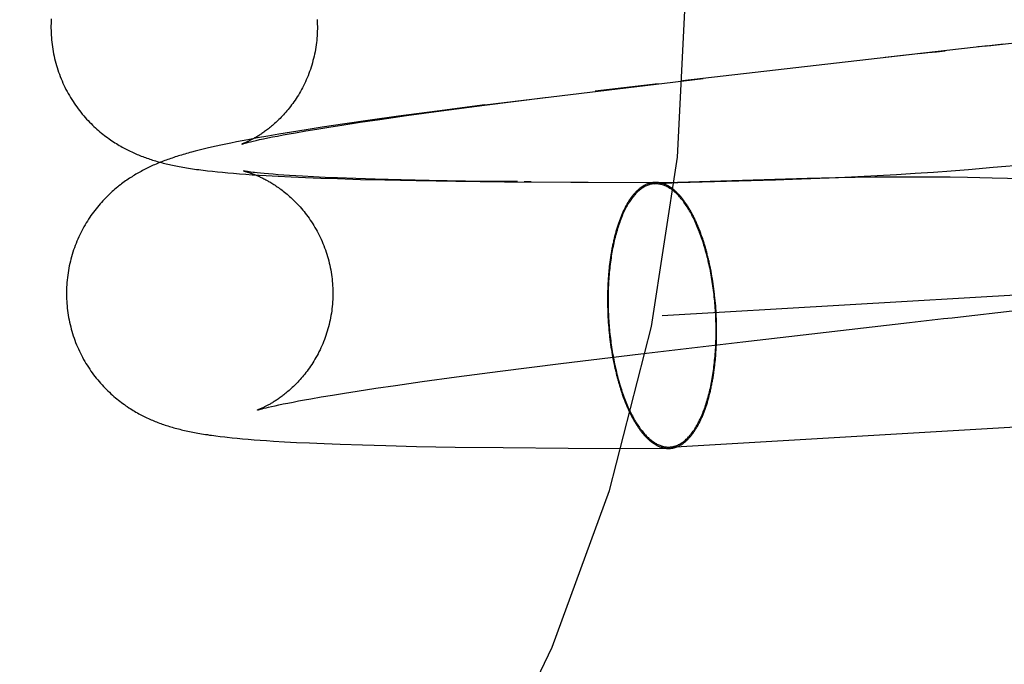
# Model space of a CAD drawing. Header units: inches. Extents: x 0 to 243, y 0 to 157.
# Tile 79 of 115: x 141.6139 to 141.758, y 58.685 to 58.7794. Entities that reach past the tile are written whole.
import ezdxf

# ---------------------------------------------------------------- set-up
doc = ezdxf.new("R2010")
doc.units = ezdxf.units.IN
doc.header["$LTSCALE"] = 13.357143
doc.header["$MEASUREMENT"] = 0
doc.linetypes.add('HIDDEN', pattern=[0.2, 0.1, -0.1])
doc.layers.add('DEFAULT_2', color=8, linetype='HIDDEN')

msp = doc.modelspace()

# ---------------------------------------------------------------- linework, layer by layer
at = {"layer": 'DEFAULT_2', "color": 8, "linetype": 'HIDDEN'}
for p, q in [((141.73999, 60.52301), (141.73999, 57.05385)), ((141.68199, 58.76693), (141.71395, 58.77079)), ((141.70737, 58.77003), (141.69817, 58.76893)), ((141.68196, 58.76689), (141.69083, 58.76801)), ((141.70794, 58.73611), (142.24582, 58.7675)), ((141.67502, 58.76602), (141.66936, 58.76526)), ((141.67055, 58.76536), (141.67559, 58.76605)), ((141.68199, 58.76693), (141.67502, 58.76602)), ((141.67559, 58.76605), (141.68196, 58.76689)), ((141.66148, 58.76414), (141.6582, 58.76365)), ((141.66105, 58.76397), (141.66375, 58.76438)), ((141.66489, 58.76464), (141.66148, 58.76414)), ((141.66375, 58.76438), (141.66665, 58.76481)), ((141.66936, 58.76526), (141.66489, 58.76464)), ((141.66665, 58.76481), (141.67055, 58.76536)), ((141.65186, 58.76263), (141.65021, 58.76235)), ((141.65372, 58.76294), (141.65186, 58.76263)), ((141.65246, 58.76253), (141.65333, 58.76269)), ((141.65333, 58.76269), (141.65426, 58.76285)), ((141.65586, 58.76329), (141.65372, 58.76294)), ((141.65426, 58.76285), (141.65577, 58.76312)), ((141.65577, 58.76312), (141.65741, 58.76339)), ((141.6582, 58.76365), (141.65586, 58.76329)), ((141.65741, 58.76339), (141.65917, 58.76368)), ((141.65917, 58.76368), (141.66105, 58.76397)), ((141.64483, 58.76134), (141.64407, 58.76118)), ((141.64562, 58.7615), (141.64483, 58.76134)), ((141.64645, 58.76166), (141.64562, 58.7615)), ((141.64732, 58.76182), (141.64645, 58.76166)), ((141.64871, 58.76208), (141.64732, 58.76182)), ((141.64738, 58.76146), (141.6477, 58.76153)), ((141.6477, 58.76153), (141.64808, 58.76162)), ((141.64808, 58.76162), (141.64852, 58.76173)), ((141.64852, 58.76173), (141.64902, 58.76184)), ((141.65021, 58.76235), (141.64871, 58.76208)), ((141.64902, 58.76184), (141.64958, 58.76196)), ((141.64958, 58.76196), (141.65021, 58.76209)), ((141.65021, 58.76209), (141.6509, 58.76223)), ((141.6509, 58.76223), (141.65165, 58.76237)), ((141.65165, 58.76237), (141.65246, 58.76253)), ((141.63961, 58.76015), (141.63907, 58.76001)), ((141.64016, 58.76029), (141.63961, 58.76015)), ((141.64075, 58.76044), (141.64016, 58.76029)), ((141.64135, 58.76058), (141.64075, 58.76044)), ((141.64199, 58.76073), (141.64135, 58.76058)), ((141.64265, 58.76088), (141.64199, 58.76073)), ((141.64334, 58.76103), (141.64265, 58.76088)), ((141.64407, 58.76118), (141.64334, 58.76103)), ((141.75643, 58.75779), (141.76797, 58.75881)), ((141.64212, 58.75721), (141.64284, 58.75714)), ((141.64284, 58.75714), (141.6436, 58.75706)), ((141.6436, 58.75706), (141.64439, 58.75699)), ((141.64439, 58.75699), (141.64521, 58.75692)), ((141.64521, 58.75692), (141.64608, 58.75685)), ((141.64776, 58.75709), (141.64748, 58.75713)), ((141.64808, 58.75705), (141.64776, 58.75709)), ((141.64916, 58.75693), (141.64868, 58.75698)), ((141.64971, 58.75688), (141.64916, 58.75693)), ((141.65032, 58.75683), (141.64971, 58.75688)), ((141.74224, 58.75674), (141.74499, 58.75692)), ((141.74499, 58.75692), (141.74767, 58.7571)), ((141.74767, 58.7571), (141.75028, 58.75729)), ((141.75028, 58.75729), (141.7528, 58.75749)), ((141.7528, 58.75749), (141.75643, 58.75779)), ((141.64608, 58.75685), (141.64699, 58.75678)), ((141.64699, 58.75678), (141.64794, 58.75671)), ((141.64794, 58.75671), (141.64895, 58.75665)), ((141.64895, 58.75665), (141.65001, 58.75658)), ((141.65001, 58.75658), (141.65173, 58.75649)), ((141.651, 58.75677), (141.65032, 58.75683)), ((141.65175, 58.75671), (141.651, 58.75677)), ((141.65173, 58.75649), (141.65363, 58.75639)), ((141.65255, 58.75665), (141.65175, 58.75671)), ((141.65341, 58.7566), (141.65255, 58.75665)), ((141.65433, 58.75654), (141.65341, 58.7566)), ((141.65363, 58.75639), (141.65573, 58.7563)), ((141.65532, 58.75648), (141.65433, 58.75654)), ((141.6569, 58.7564), (141.65532, 58.75648)), ((141.65573, 58.7563), (141.65801, 58.75621)), ((141.65862, 58.75632), (141.6569, 58.7564)), ((141.65801, 58.75621), (141.66044, 58.75613)), ((141.66045, 58.75624), (141.65862, 58.75632)), ((141.66044, 58.75613), (141.66382, 58.75603)), ((141.66309, 58.75614), (141.66045, 58.75624)), ((141.66593, 58.75605), (141.66309, 58.75614)), ((141.66382, 58.75603), (141.66734, 58.75594)), ((141.66975, 58.75595), (141.66593, 58.75605)), ((141.66734, 58.75594), (141.67194, 58.75585)), ((141.67387, 58.75587), (141.66975, 58.75595)), ((141.67194, 58.75585), (141.67774, 58.75575)), ((141.67916, 58.75578), (141.67387, 58.75587)), ((141.67774, 58.75575), (141.68488, 58.75567)), ((141.68678, 58.75569), (141.67916, 58.75578)), ((141.68488, 58.75567), (141.6971, 58.75561)), ((141.68877, 58.75567), (141.68777, 58.75568)), ((141.6946, 58.75561), (141.71026, 58.75557)), ((141.70682, 58.75537), (141.71026, 58.75557)), ((141.71026, 58.75557), (141.71022, 58.75557)), ((141.72918, 58.75616), (141.71026, 58.75557)), ((141.71026, 58.75557), (141.72453, 58.75596)), ((141.72453, 58.75596), (141.72706, 58.75604)), ((141.72706, 58.75604), (141.73104, 58.75619)), ((141.73335, 58.75625), (141.72918, 58.75616)), ((141.73104, 58.75619), (141.73379, 58.7563)), ((141.7362, 58.75631), (141.73335, 58.75625)), ((141.73379, 58.7563), (141.7366, 58.75643)), ((141.73909, 58.75634), (141.7362, 58.75631)), ((141.7366, 58.75643), (141.73943, 58.75658)), ((141.74197, 58.75637), (141.73909, 58.75634)), ((141.73943, 58.75658), (141.74224, 58.75674)), ((141.74478, 58.75637), (141.74197, 58.75637)), ((141.74751, 58.75636), (141.74478, 58.75637)), ((141.75014, 58.75633), (141.74751, 58.75636)), ((141.75267, 58.75629), (141.75014, 58.75633)), ((141.75628, 58.75622), (141.75267, 58.75629)), ((141.76075, 58.75609), (141.75628, 58.75622)), ((141.70907, 58.71685), (142.24694, 58.74824)), ((141.71511, 58.74257), (141.71504, 58.74292)), ((141.71518, 58.7422), (141.71511, 58.74257)), ((141.70003, 58.74114), (141.70001, 58.74077)), ((141.70006, 58.7415), (141.70003, 58.74114)), ((141.71525, 58.74184), (141.71518, 58.7422)), ((141.71531, 58.74147), (141.71525, 58.74184)), ((141.71537, 58.7411), (141.71531, 58.74147)), ((141.71543, 58.74073), (141.71537, 58.7411)), ((141.69997, 58.73964), (141.69996, 58.73927)), ((141.69998, 58.74002), (141.69997, 58.73964)), ((141.7, 58.74039), (141.69998, 58.74002)), ((141.70001, 58.74077), (141.7, 58.74039)), ((141.71548, 58.74036), (141.71543, 58.74073)), ((141.71553, 58.73999), (141.71548, 58.74036)), ((141.71558, 58.73961), (141.71553, 58.73999)), ((141.69996, 58.73889), (141.69995, 58.73851)), ((141.69995, 58.73851), (141.69996, 58.73813)), ((141.69996, 58.73927), (141.69996, 58.73889)), ((141.69996, 58.73813), (141.69996, 58.73775)), ((141.71568, 58.73867), (141.71564, 58.73905)), ((141.71572, 58.73829), (141.71568, 58.73867)), ((141.71576, 58.73791), (141.71572, 58.73829)), ((141.69996, 58.73775), (141.69997, 58.73737)), ((141.69997, 58.73737), (141.69998, 58.73699)), ((141.69998, 58.73699), (141.69999, 58.7366)), ((141.71579, 58.73753), (141.71576, 58.73791)), ((141.71582, 58.73715), (141.71579, 58.73753)), ((141.71584, 58.73676), (141.71582, 58.73715)), ((141.71586, 58.73638), (141.71584, 58.73676)), ((141.69999, 58.7366), (141.70001, 58.73622)), ((141.70001, 58.73622), (141.70002, 58.73584)), ((141.70002, 58.73584), (141.70005, 58.73546)), ((141.70005, 58.73546), (141.70007, 58.73508)), ((141.71588, 58.736), (141.71586, 58.73638)), ((141.7159, 58.73562), (141.71588, 58.736)), ((141.71591, 58.73523), (141.7159, 58.73562)), ((141.70007, 58.73508), (141.7001, 58.73469)), ((141.7001, 58.73469), (141.70013, 58.73431)), ((141.70013, 58.73431), (141.70017, 58.73393)), ((141.70017, 58.73393), (141.7002, 58.73355)), ((141.71592, 58.73485), (141.71591, 58.73523)), ((141.71593, 58.73447), (141.71592, 58.73485)), ((141.71593, 58.73409), (141.71593, 58.73447)), ((141.71593, 58.73371), (141.71593, 58.73409)), ((141.71975, 58.73227), (141.74414, 58.73507)), ((141.7002, 58.73355), (141.70024, 58.73318)), ((141.70031, 58.73261), (141.70036, 58.73223)), ((141.71591, 58.7322), (141.71592, 58.73258)), ((141.71592, 58.73258), (141.71593, 58.73295)), ((141.71593, 58.73333), (141.71593, 58.73371)), ((141.71593, 58.73295), (141.71593, 58.73333)), ((141.70036, 58.73223), (141.70041, 58.73186)), ((141.70041, 58.73186), (141.70046, 58.73149)), ((141.70046, 58.73149), (141.70052, 58.73112)), ((141.70052, 58.73112), (141.70058, 58.73075)), ((141.70485, 58.73051), (141.71975, 58.73227)), ((141.71583, 58.73072), (141.71585, 58.73109)), ((141.71585, 58.73109), (141.71587, 58.73146)), ((141.71587, 58.73146), (141.71589, 58.73183)), ((141.71589, 58.73183), (141.71591, 58.7322)), ((141.6931, 58.72908), (141.70485, 58.73051)), ((141.70058, 58.73075), (141.70064, 58.73038)), ((141.70064, 58.73038), (141.70071, 58.73002)), ((141.70071, 58.73002), (141.70077, 58.72966)), ((141.70077, 58.72966), (141.70084, 58.7293)), ((141.68424, 58.72796), (141.6931, 58.72908)), ((141.67282, 58.72643), (141.67787, 58.72712)), ((141.67787, 58.72712), (141.68424, 58.72796)), ((141.66333, 58.72504), (141.66603, 58.72545)), ((141.66603, 58.72545), (141.66893, 58.72587)), ((141.66893, 58.72587), (141.67282, 58.72643)), ((141.65473, 58.72359), (141.6556, 58.72375)), ((141.6556, 58.72375), (141.65653, 58.72392)), ((141.65653, 58.72392), (141.65804, 58.72418)), ((141.65804, 58.72418), (141.65968, 58.72446)), ((141.65968, 58.72446), (141.66144, 58.72474)), ((141.66144, 58.72474), (141.66333, 58.72504)), ((141.64965, 58.72252), (141.64997, 58.7226)), ((141.64997, 58.7226), (141.65035, 58.72269)), ((141.65035, 58.72269), (141.65079, 58.72279)), ((141.65079, 58.72279), (141.65129, 58.7229)), ((141.65129, 58.7229), (141.65186, 58.72302)), ((141.65186, 58.72302), (141.65248, 58.72315)), ((141.65248, 58.72315), (141.65317, 58.72329)), ((141.65317, 58.72329), (141.65392, 58.72344)), ((141.65392, 58.72344), (141.65473, 58.72359)), ((141.64327, 58.71841), (141.64395, 58.71833)), ((141.64501, 58.71821), (141.64576, 58.71814)), ((141.64576, 58.71814), (141.64654, 58.71807)), ((141.64654, 58.71807), (141.64736, 58.71799)), ((141.64736, 58.71799), (141.64822, 58.71792)), ((141.64822, 58.71792), (141.64912, 58.71786)), ((141.64912, 58.71786), (141.65006, 58.71779)), ((141.65006, 58.71779), (141.65106, 58.71772)), ((141.65106, 58.71772), (141.65266, 58.71763)), ((141.65266, 58.71763), (141.65441, 58.71753)), ((141.65441, 58.71753), (141.65635, 58.71744)), ((141.65635, 58.71744), (141.65849, 58.71735)), ((141.65849, 58.71735), (141.6608, 58.71726)), ((141.6608, 58.71726), (141.66408, 58.71715)), ((141.66408, 58.71715), (141.66751, 58.71706)), ((141.66751, 58.71706), (141.672, 58.71695)), ((141.672, 58.71695), (141.67767, 58.71685)), ((141.67767, 58.71685), (141.68466, 58.71677)), ((141.68466, 58.71677), (141.6942, 58.71669)), ((141.6942, 58.71669), (141.70889, 58.71664))]:
    msp.add_line(p, q, dxfattribs=at)
for points in [[(141.61852, 58.77953), (141.6185, 58.77919), (141.61849, 58.77884), (141.61848, 58.77849), (141.61848, 58.77814), (141.61849, 58.77779), (141.6185, 58.77744), (141.61851, 58.77712)], [(141.65745, 58.7794), (141.65746, 58.77908), (141.65747, 58.77874), (141.65748, 58.7784), (141.65748, 58.77806), (141.65747, 58.77773), (141.65746, 58.77739), (141.65744, 58.77705), (141.65742, 58.77671), (141.65738, 58.77637), (141.65735, 58.77604), (141.6573, 58.7757), (141.65726, 58.77537), (141.6572, 58.77503), (141.65714, 58.7747), (141.65708, 58.77437), (141.657, 58.77405), (141.65693, 58.77372), (141.65684, 58.7734), (141.65676, 58.77307), (141.65666, 58.77275), (141.65656, 58.77244), (141.65646, 58.77212), (141.65635, 58.77181), (141.65623, 58.7715), (141.65612, 58.7712), (141.65599, 58.7709), (141.65586, 58.7706), (141.65573, 58.7703), (141.65559, 58.77001), (141.65545, 58.76973), (141.65531, 58.76944), (141.65516, 58.76917), (141.65501, 58.76889), (141.65485, 58.76863), (141.6547, 58.76836), (141.65454, 58.76811), (141.65437, 58.76786), (141.65421, 58.76761), (141.65404, 58.76737), (141.65388, 58.76714), (141.65371, 58.76691), (141.65354, 58.76668), (141.65337, 58.76647), (141.6532, 58.76626), (141.65303, 58.76605), (141.65286, 58.76585), (141.65269, 58.76566), (141.65252, 58.76548), (141.65235, 58.76529), (141.65219, 58.76512), (141.65202, 58.76495), (141.65186, 58.76479), (141.6517, 58.76463), (141.65154, 58.76448), (141.65138, 58.76433), (141.65122, 58.76419), (141.65107, 58.76405), (141.65091, 58.76392), (141.65076, 58.76379), (141.65061, 58.76367), (141.65047, 58.76355), (141.65032, 58.76344), (141.65018, 58.76333), (141.65004, 58.76322), (141.6499, 58.76312), (141.64976, 58.76302), (141.64963, 58.76292), (141.6495, 58.76283), (141.64937, 58.76274), (141.64924, 58.76266), (141.64911, 58.76258), (141.64899, 58.7625), (141.64887, 58.76242), (141.64875, 58.76235), (141.64863, 58.76227), (141.64852, 58.76221), (141.64841, 58.76214), (141.6483, 58.76208), (141.64819, 58.76202), (141.64808, 58.76196), (141.64798, 58.7619), (141.64788, 58.76185), (141.64778, 58.76179), (141.64768, 58.76174), (141.64758, 58.7617), (141.64749, 58.76165), (141.6474, 58.76161), (141.64732, 58.76156), (141.64723, 58.76153), (141.64715, 58.76149), (141.64707, 58.76145), (141.647, 58.76142), (141.64693, 58.76139), (141.64686, 58.76136), (141.6468, 58.76134), (141.64674, 58.76131), (141.64669, 58.76129), (141.64664, 58.76127), (141.64659, 58.76125), (141.64655, 58.76124), (141.64652, 58.76122), (141.64649, 58.76121), (141.64646, 58.7612), (141.64644, 58.7612), (141.64643, 58.76119), (141.64643, 58.76119)], [(141.61851, 58.77712), (141.61854, 58.7768), (141.61856, 58.77646), (141.6186, 58.77611), (141.61864, 58.77577), (141.61869, 58.77542), (141.61874, 58.77508), (141.6188, 58.77474), (141.61886, 58.77439), (141.61894, 58.77405), (141.61901, 58.77372), (141.6191, 58.77338), (141.61918, 58.77304), (141.61928, 58.77271), (141.61938, 58.77238), (141.61949, 58.77205), (141.6196, 58.77172), (141.61971, 58.7714), (141.61984, 58.77107), (141.61997, 58.77075), (141.6201, 58.77044), (141.62024, 58.77012), (141.62038, 58.76981), (141.62053, 58.7695), (141.62068, 58.7692), (141.62084, 58.76889), (141.62101, 58.7686), (141.62118, 58.7683), (141.62135, 58.76801), (141.62152, 58.76772), (141.62171, 58.76744), (141.62189, 58.76716), (141.62208, 58.76689), (141.62227, 58.76662), (141.62247, 58.76635), (141.62267, 58.76609), (141.62287, 58.76584), (141.62307, 58.76559), (141.62328, 58.76534), (141.62349, 58.7651), (141.6237, 58.76486), (141.62391, 58.76463), (141.62413, 58.76441), (141.62435, 58.76419), (141.62456, 58.76398), (141.62478, 58.76377), (141.625, 58.76357), (141.62522, 58.76337), (141.62544, 58.76318), (141.62566, 58.76299), (141.62588, 58.76281), (141.6261, 58.76263), (141.62632, 58.76246), (141.62654, 58.76229), (141.62676, 58.76213), (141.62698, 58.76197), (141.6272, 58.76182), (141.62741, 58.76167), (141.62763, 58.76153), (141.62785, 58.76139), (141.62806, 58.76126), (141.62827, 58.76113), (141.62848, 58.761), (141.62869, 58.76088), (141.62889, 58.76076), (141.6291, 58.76065), (141.6293, 58.76054), (141.6295, 58.76044), (141.6297, 58.76033), (141.6299, 58.76023), (141.6301, 58.76014), (141.6303, 58.76004), (141.6305, 58.75995), (141.6307, 58.75986), (141.6309, 58.75977), (141.6311, 58.75968), (141.63131, 58.7596), (141.63151, 58.75952), (141.63171, 58.75944), (141.63191, 58.75936), (141.63212, 58.75928), (141.63233, 58.75921), (141.63253, 58.75913), (141.63274, 58.75906), (141.63295, 58.75899), (141.63316, 58.75892), (141.63337, 58.75885), (141.63359, 58.75879), (141.6338, 58.75872), (141.63402, 58.75866), (141.63424, 58.7586), (141.63446, 58.75854), (141.63468, 58.75848), (141.6349, 58.75842), (141.63513, 58.75836), (141.63536, 58.75831), (141.63559, 58.75825), (141.63582, 58.7582), (141.63605, 58.75815), (141.63629, 58.7581), (141.63653, 58.75805), (141.63677, 58.758), (141.63702, 58.75795), (141.63727, 58.7579), (141.63753, 58.75786), (141.63779, 58.75781), (141.63806, 58.75776), (141.63834, 58.75772), (141.63862, 58.75767), (141.63891, 58.75763), (141.6392, 58.75758), (141.6395, 58.75754), (141.63981, 58.75749), (141.64012, 58.75745), (141.64044, 58.75741), (141.64109, 58.75733)], [(141.75794, 58.77583), (141.75669, 58.77569), (141.75543, 58.77554), (141.75418, 58.7754)], [(141.75564, 58.77557), (141.75689, 58.77571), (141.76294, 58.7764)], [(141.74538, 58.7744), (141.74413, 58.77426), (141.71091, 58.77045)], [(141.75564, 58.77557), (141.7479, 58.77469), (141.74664, 58.77455), (141.74061, 58.77386)], [(141.74561, 58.77443), (141.74686, 58.77457), (141.74811, 58.77471), (141.74936, 58.77486)], [(141.64643, 58.76119), (141.64644, 58.7612), (141.64646, 58.7612), (141.64648, 58.76121), (141.64651, 58.76122), (141.64656, 58.76123), (141.64661, 58.76125), (141.64667, 58.76126), (141.64674, 58.76128), (141.64682, 58.76131), (141.64691, 58.76133), (141.64701, 58.76136), (141.64712, 58.76139), (141.64725, 58.76142), (141.64738, 58.76146)], [(141.63907, 58.76001), (141.63881, 58.75994), (141.63856, 58.75987), (141.63831, 58.7598), (141.63807, 58.75973), (141.63783, 58.75966), (141.63759, 58.75959), (141.63736, 58.75952), (141.63713, 58.75945), (141.6369, 58.75937), (141.63667, 58.7593), (141.63645, 58.75923), (141.63623, 58.75915)], [(141.63623, 58.75915), (141.63601, 58.75908), (141.63579, 58.759), (141.63557, 58.75892), (141.63535, 58.75885), (141.63514, 58.75877), (141.63492, 58.75869), (141.63471, 58.7586), (141.6345, 58.75852), (141.63429, 58.75843), (141.63408, 58.75835), (141.63387, 58.75826), (141.63366, 58.75817), (141.63345, 58.75808), (141.63325, 58.75799), (141.63305, 58.75789), (141.63285, 58.7578), (141.63265, 58.7577), (141.63245, 58.75761), (141.63225, 58.75751), (141.63206, 58.75741), (141.63186, 58.75731), (141.63167, 58.7572), (141.63148, 58.7571), (141.63129, 58.75699), (141.6311, 58.75688), (141.63091, 58.75677), (141.63072, 58.75666), (141.63053, 58.75654), (141.63035, 58.75642), (141.63016, 58.7563), (141.62997, 58.75618), (141.62978, 58.75606), (141.62959, 58.75593), (141.6294, 58.7558), (141.62922, 58.75566), (141.62902, 58.75552), (141.62883, 58.75538), (141.62864, 58.75523), (141.62844, 58.75508), (141.62825, 58.75492), (141.62805, 58.75476), (141.62785, 58.75459), (141.62765, 58.75442), (141.62745, 58.75424), (141.62725, 58.75406), (141.62705, 58.75387), (141.62686, 58.75368), (141.62666, 58.75349), (141.62646, 58.75329), (141.62626, 58.75308), (141.62606, 58.75287), (141.62587, 58.75265), (141.62567, 58.75243), (141.62548, 58.7522), (141.62528, 58.75197), (141.62509, 58.75173), (141.6249, 58.75149), (141.62471, 58.75124), (141.62453, 58.75099), (141.62434, 58.75073), (141.62416, 58.75047), (141.62399, 58.7502), (141.62381, 58.74993), (141.62364, 58.74965), (141.62347, 58.74937), (141.62331, 58.74908), (141.62315, 58.74879), (141.62299, 58.74849), (141.62284, 58.7482), (141.62269, 58.74789), (141.62255, 58.74759), (141.62241, 58.74728), (141.62228, 58.74697), (141.62215, 58.74665), (141.62203, 58.74633), (141.62191, 58.74601), (141.6218, 58.74569), (141.62169, 58.74536), (141.62159, 58.74503), (141.62149, 58.7447), (141.6214, 58.74436), (141.62132, 58.74403), (141.62124, 58.74369), (141.62116, 58.74335), (141.6211, 58.74301), (141.62103, 58.74267), (141.62098, 58.74233), (141.62093, 58.74198), (141.62089, 58.74164), (141.62085, 58.74129), (141.62082, 58.74095), (141.62079, 58.7406), (141.62077, 58.74025), (141.62076, 58.7399), (141.62075, 58.73956), (141.62075, 58.73921), (141.62076, 58.73886), (141.62077, 58.73851), (141.62079, 58.73819)], [(141.64109, 58.75733), (141.64142, 58.75729), (141.64212, 58.75721)], [(141.64748, 58.75713), (141.64725, 58.75716), (141.64715, 58.75718), (141.64706, 58.75719), (141.64698, 58.7572), (141.64691, 58.75721), (141.64685, 58.75722), (141.6468, 58.75723), (141.64676, 58.75724), (141.64672, 58.75725), (141.64669, 58.75725), (141.64668, 58.75726), (141.64666, 58.75726), (141.64666, 58.75726)], [(141.64666, 58.75726), (141.64667, 58.75726), (141.64668, 58.75725), (141.6467, 58.75725), (141.64673, 58.75724), (141.64676, 58.75724), (141.6468, 58.75723), (141.64684, 58.75722), (141.64689, 58.7572), (141.64694, 58.75719), (141.647, 58.75717), (141.64706, 58.75716), (141.64712, 58.75714), (141.64719, 58.75712), (141.64727, 58.75709), (141.64735, 58.75707), (141.64743, 58.75704), (141.64751, 58.75702), (141.6476, 58.75699), (141.64769, 58.75695), (141.64779, 58.75692), (141.64788, 58.75689), (141.64798, 58.75685), (141.64809, 58.75681), (141.64819, 58.75677), (141.6483, 58.75673), (141.64841, 58.75668), (141.64852, 58.75664), (141.64864, 58.75659), (141.64876, 58.75654), (141.64887, 58.75649), (141.649, 58.75643), (141.64912, 58.75637), (141.64925, 58.75631), (141.64938, 58.75625), (141.64951, 58.75619), (141.64964, 58.75612), (141.64978, 58.75605), (141.64992, 58.75597), (141.65006, 58.7559), (141.65021, 58.75582), (141.65035, 58.75573), (141.6505, 58.75565), (141.65066, 58.75556), (141.65081, 58.75547), (141.65097, 58.75537), (141.65113, 58.75527), (141.65129, 58.75516), (141.65145, 58.75505), (141.65162, 58.75494), (141.65179, 58.75482), (141.65196, 58.7547), (141.65214, 58.75457), (141.65231, 58.75444), (141.65249, 58.7543), (141.65268, 58.75416), (141.65286, 58.75401), (141.65304, 58.75385), (141.65323, 58.75369), (141.65342, 58.75353), (141.65361, 58.75336), (141.6538, 58.75318), (141.65399, 58.753), (141.65419, 58.75281), (141.65438, 58.75261), (141.65457, 58.75241), (141.65477, 58.7522), (141.65496, 58.75199), (141.65515, 58.75177), (141.65534, 58.75154), (141.65553, 58.75131), (141.65572, 58.75108), (141.65591, 58.75083), (141.65609, 58.75059), (141.65627, 58.75033), (141.65645, 58.75007), (141.65663, 58.74981), (141.6568, 58.74954), (141.65697, 58.74927), (141.65713, 58.749), (141.6573, 58.74871), (141.65745, 58.74843), (141.65761, 58.74814), (141.65776, 58.74785), (141.6579, 58.74755), (141.65804, 58.74725), (141.65817, 58.74695), (141.6583, 58.74664), (141.65843, 58.74634), (141.65855, 58.74602), (141.65866, 58.74571), (141.65877, 58.74539), (141.65887, 58.74507), (141.65897, 58.74475), (141.65906, 58.74443), (141.65915, 58.7441), (141.65923, 58.74378), (141.65931, 58.74345), (141.65938, 58.74312), (141.65944, 58.74278), (141.6595, 58.74245), (141.65955, 58.74212), (141.6596, 58.74178), (141.65964, 58.74145), (141.65967, 58.74111), (141.6597, 58.74077), (141.65972, 58.74046)], [(141.64868, 58.75698), (141.64827, 58.75703), (141.64808, 58.75705)], [(141.707, 58.75558), (141.70696, 58.75558), (141.70689, 58.75558), (141.70681, 58.75558), (141.70673, 58.75557), (141.70665, 58.75556), (141.70658, 58.75556), (141.7065, 58.75554), (141.70642, 58.75553), (141.70634, 58.75552), (141.70627, 58.7555), (141.70619, 58.75548), (141.70611, 58.75546), (141.70604, 58.75544), (141.70596, 58.75541), (141.70589, 58.75539), (141.70581, 58.75536), (141.70574, 58.75533), (141.70566, 58.7553), (141.70558, 58.75527), (141.70551, 58.75523), (141.70544, 58.75519), (141.70536, 58.75515), (141.70529, 58.75511), (141.70521, 58.75507), (141.70514, 58.75503), (141.70507, 58.75498), (141.70499, 58.75493), (141.70492, 58.75488), (141.70485, 58.75483), (141.70478, 58.75478), (141.7047, 58.75472), (141.70463, 58.75466), (141.70456, 58.75461), (141.70449, 58.75454), (141.70442, 58.75448), (141.70435, 58.75442), (141.70428, 58.75435), (141.70421, 58.75428), (141.70414, 58.75421), (141.70407, 58.75414), (141.704, 58.75407), (141.70394, 58.754), (141.70387, 58.75392), (141.7038, 58.75384), (141.70373, 58.75376), (141.70367, 58.75368), (141.7036, 58.7536), (141.70354, 58.75351), (141.70347, 58.75342), (141.70341, 58.75334), (141.70334, 58.75325), (141.70328, 58.75315), (141.70321, 58.75306), (141.70315, 58.75297), (141.70309, 58.75287), (141.70303, 58.75277), (141.70297, 58.75267), (141.7029, 58.75257), (141.70284, 58.75247), (141.70278, 58.75236), (141.70272, 58.75226), (141.70266, 58.75215), (141.70261, 58.75204), (141.70255, 58.75193), (141.70249, 58.75182), (141.70243, 58.7517), (141.70238, 58.75159), (141.70232, 58.75147), (141.70227, 58.75135), (141.70221, 58.75123), (141.70216, 58.75111), (141.7021, 58.75099), (141.70205, 58.75087), (141.702, 58.75074), (141.70194, 58.75061), (141.70189, 58.75049), (141.70184, 58.75036), (141.70179, 58.75022), (141.70174, 58.75009), (141.70169, 58.74996), (141.70164, 58.74982), (141.7016, 58.74969), (141.70155, 58.74955), (141.7015, 58.74941), (141.70146, 58.74927), (141.70141, 58.74913), (141.70137, 58.74899), (141.70132, 58.74884), (141.70128, 58.7487), (141.70123, 58.74855), (141.70119, 58.7484), (141.70115, 58.74825), (141.70111, 58.7481), (141.70107, 58.74795), (141.70103, 58.7478), (141.70099, 58.74765), (141.70095, 58.74749), (141.70092, 58.74734), (141.70088, 58.74718), (141.70084, 58.74702), (141.70081, 58.74686), (141.70077, 58.7467), (141.70074, 58.74654), (141.7007, 58.74638), (141.70067, 58.74622), (141.70064, 58.74605), (141.70061, 58.74589), (141.70058, 58.74572), (141.70055, 58.74556), (141.70052, 58.74539), (141.70049, 58.74522), (141.70046, 58.74505), (141.70043, 58.74488), (141.70041, 58.74471), (141.70038, 58.74454), (141.70036, 58.74436), (141.70033, 58.74419), (141.70031, 58.74402), (141.70029, 58.74384), (141.70026, 58.74367), (141.70024, 58.74349), (141.70022, 58.74331), (141.7002, 58.74313), (141.70018, 58.74296), (141.70017, 58.74278), (141.70015, 58.7426), (141.70013, 58.74242), (141.70012, 58.74223), (141.7001, 58.74205), (141.70009, 58.74187), (141.70006, 58.7415)], [(141.71504, 58.74292), (141.71501, 58.7431), (141.71497, 58.74328), (141.71493, 58.74346), (141.71489, 58.74364), (141.71486, 58.74381), (141.71482, 58.74399), (141.71478, 58.74416), (141.71473, 58.74433), (141.71469, 58.74451), (141.71465, 58.74468), (141.71461, 58.74485), (141.71456, 58.74502), (141.71452, 58.74519), (141.71448, 58.74536), (141.71443, 58.74553), (141.71438, 58.74569), (141.71434, 58.74586), (141.71429, 58.74603), (141.71424, 58.74619), (141.71419, 58.74635), (141.71414, 58.74651), (141.71409, 58.74668), (141.71404, 58.74684), (141.71399, 58.74699), (141.71394, 58.74715), (141.71389, 58.74731), (141.71384, 58.74747), (141.71378, 58.74762), (141.71373, 58.74777), (141.71367, 58.74793), (141.71362, 58.74808), (141.71356, 58.74823), (141.71351, 58.74838), (141.71345, 58.74852), (141.71339, 58.74867), (141.71334, 58.74882), (141.71328, 58.74896), (141.71322, 58.7491), (141.71316, 58.74925), (141.7131, 58.74939), (141.71304, 58.74953), (141.71298, 58.74966), (141.71292, 58.7498), (141.71286, 58.74994), (141.7128, 58.75007), (141.71273, 58.7502), (141.71267, 58.75033), (141.71261, 58.75046), (141.71254, 58.75059), (141.71248, 58.75072), (141.71241, 58.75084), (141.71235, 58.75097), (141.71228, 58.75109), (141.71222, 58.75121), (141.71215, 58.75133), (141.71208, 58.75145), (141.71202, 58.75157), (141.71195, 58.75168), (141.71188, 58.7518), (141.71181, 58.75191), (141.71174, 58.75202), (141.71167, 58.75213), (141.7116, 58.75224), (141.71153, 58.75235), (141.71146, 58.75245), (141.71139, 58.75255), (141.71132, 58.75265), (141.71125, 58.75275), (141.71118, 58.75285), (141.71111, 58.75295), (141.71104, 58.75305), (141.71096, 58.75314), (141.71089, 58.75323), (141.71082, 58.75332), (141.71074, 58.75341), (141.71067, 58.7535), (141.7106, 58.75358), (141.71052, 58.75367), (141.71045, 58.75375), (141.71037, 58.75383), (141.7103, 58.75391), (141.71022, 58.75398), (141.71015, 58.75406), (141.71007, 58.75413), (141.71, 58.7542), (141.70992, 58.75427), (141.70985, 58.75434), (141.70977, 58.75441), (141.70969, 58.75447), (141.70962, 58.75453), (141.70954, 58.7546), (141.70946, 58.75465), (141.70938, 58.75471), (141.70931, 58.75477), (141.70923, 58.75482), (141.70915, 58.75487), (141.70908, 58.75492), (141.709, 58.75497), (141.70892, 58.75502), (141.70884, 58.75506), (141.70876, 58.75511), (141.70869, 58.75515), (141.70861, 58.75519), (141.70853, 58.75522), (141.70845, 58.75526), (141.70837, 58.75529), (141.70829, 58.75533), (141.70822, 58.75536), (141.70814, 58.75538), (141.70806, 58.75541), (141.70798, 58.75543), (141.7079, 58.75546), (141.70782, 58.75548), (141.70775, 58.7555), (141.70767, 58.75551), (141.70759, 58.75553), (141.70751, 58.75554), (141.70743, 58.75555), (141.70735, 58.75556), (141.70728, 58.75557), (141.7072, 58.75558), (141.70712, 58.75558), (141.70704, 58.75558), (141.707, 58.75558)], [(141.70682, 58.75537), (141.70669, 58.75536), (141.70656, 58.75535), (141.70643, 58.75533), (141.70629, 58.7553), (141.70616, 58.75527), (141.70603, 58.75523), (141.70591, 58.75518), (141.70578, 58.75514), (141.70565, 58.75508), (141.70552, 58.75502), (141.70539, 58.75496), (141.70527, 58.75489), (141.70514, 58.75481), (141.70502, 58.75473), (141.70489, 58.75464), (141.70477, 58.75455), (141.70465, 58.75445), (141.70453, 58.75435), (141.70441, 58.75425), (141.70429, 58.75413), (141.70417, 58.75402), (141.70406, 58.75389), (141.70394, 58.75376), (141.70383, 58.75363), (141.70371, 58.75349), (141.7036, 58.75335), (141.70349, 58.7532), (141.70338, 58.75305), (141.70327, 58.75289), (141.70316, 58.75273), (141.70306, 58.75256), (141.70295, 58.75239), (141.70285, 58.75222), (141.70275, 58.75203), (141.70265, 58.75185), (141.70255, 58.75166), (141.70245, 58.75147), (141.70236, 58.75127), (141.70227, 58.75106), (141.70217, 58.75086), (141.70208, 58.75064), (141.70199, 58.75043), (141.70191, 58.75021), (141.70182, 58.74998), (141.70174, 58.74976), (141.70166, 58.74953), (141.70158, 58.74929), (141.7015, 58.74905), (141.70142, 58.74881), (141.70135, 58.74856), (141.70127, 58.74831), (141.7012, 58.74806), (141.70113, 58.7478), (141.70107, 58.74754), (141.701, 58.74728), (141.70094, 58.74701), (141.70088, 58.74674), (141.70082, 58.74647), (141.70076, 58.74619), (141.70071, 58.74591), (141.70066, 58.74563), (141.70061, 58.74535), (141.70056, 58.74506), (141.70051, 58.74477), (141.70047, 58.74448), (141.70042, 58.74418), (141.70038, 58.74389), (141.70035, 58.74359), (141.70031, 58.74329), (141.70028, 58.74298), (141.70024, 58.74268), (141.70022, 58.74237), (141.70019, 58.74206), (141.70016, 58.74175), (141.70014, 58.74144), (141.70012, 58.74113), (141.7001, 58.74081), (141.70009, 58.7405), (141.70007, 58.74018), (141.70006, 58.73986), (141.70005, 58.73954), (141.70005, 58.73922), (141.70004, 58.7389), (141.70004, 58.73858), (141.70004, 58.73825), (141.70004, 58.73793), (141.70005, 58.7376), (141.70005, 58.73728), (141.70006, 58.73696), (141.70007, 58.73663), (141.70009, 58.7363), (141.7001, 58.73598), (141.70012, 58.73565)], [(141.71577, 58.73657), (141.71575, 58.73689), (141.71573, 58.73722), (141.7157, 58.73754), (141.71568, 58.73787), (141.71565, 58.73819), (141.71562, 58.73851), (141.71558, 58.73884), (141.71555, 58.73916), (141.71551, 58.73948), (141.71547, 58.7398), (141.71543, 58.74012), (141.71538, 58.74044), (141.71534, 58.74075), (141.71529, 58.74107), (141.71524, 58.74138), (141.71519, 58.74169), (141.71513, 58.742), (141.71507, 58.74231), (141.71502, 58.74262), (141.71496, 58.74292), (141.71489, 58.74323), (141.71483, 58.74353), (141.71476, 58.74383), (141.71469, 58.74413), (141.71462, 58.74442), (141.71455, 58.74471), (141.71448, 58.745), (141.7144, 58.74529), (141.71432, 58.74558), (141.71424, 58.74586), (141.71416, 58.74614), (141.71408, 58.74641), (141.71399, 58.74669), (141.7139, 58.74696), (141.71382, 58.74723), (141.71373, 58.74749), (141.71363, 58.74775), (141.71354, 58.74801), (141.71344, 58.74826), (141.71335, 58.74851), (141.71325, 58.74876), (141.71315, 58.749), (141.71305, 58.74924), (141.71295, 58.74948), (141.71284, 58.74971), (141.71274, 58.74994), (141.71263, 58.75017), (141.71252, 58.75039), (141.71241, 58.7506), (141.7123, 58.75082), (141.71219, 58.75102), (141.71208, 58.75123), (141.71196, 58.75143), (141.71185, 58.75162), (141.71173, 58.75181), (141.71161, 58.752), (141.71149, 58.75218), (141.71137, 58.75236), (141.71125, 58.75253), (141.71113, 58.7527), (141.71101, 58.75286), (141.71088, 58.75302), (141.71076, 58.75317), (141.71063, 58.75332), (141.71051, 58.75347), (141.71038, 58.75361), (141.71025, 58.75374), (141.71013, 58.75387), (141.71, 58.75399), (141.70987, 58.75411), (141.70974, 58.75422), (141.70961, 58.75433), (141.70948, 58.75444), (141.70935, 58.75453), (141.70921, 58.75463), (141.70908, 58.75471), (141.70895, 58.7548), (141.70882, 58.75487), (141.70868, 58.75494), (141.70855, 58.75501), (141.70842, 58.75507), (141.70829, 58.75513), (141.70815, 58.75518), (141.70802, 58.75522), (141.70788, 58.75526), (141.70775, 58.75529), (141.70762, 58.75532), (141.70748, 58.75534), (141.70735, 58.75536), (141.70722, 58.75537), (141.70709, 58.75538), (141.70695, 58.75538), (141.70682, 58.75537)], [(141.65972, 58.74046), (141.65974, 58.74015), (141.65975, 58.73981), (141.65975, 58.73947), (141.65975, 58.73913), (141.65974, 58.73879), (141.65973, 58.73845), (141.65971, 58.73811), (141.65969, 58.73778), (141.65966, 58.73744), (141.65962, 58.7371), (141.65958, 58.73677), (141.65953, 58.73643), (141.65947, 58.7361), (141.65941, 58.73577), (141.65935, 58.73544), (141.65928, 58.73511), (141.6592, 58.73479), (141.65912, 58.73446), (141.65903, 58.73414), (141.65893, 58.73382), (141.65883, 58.7335), (141.65873, 58.73319), (141.65862, 58.73288), (141.65851, 58.73257), (141.65839, 58.73226), (141.65826, 58.73196), (141.65814, 58.73166), (141.658, 58.73137), (141.65787, 58.73108), (141.65772, 58.73079), (141.65758, 58.73051), (141.65743, 58.73023), (141.65728, 58.72996), (141.65713, 58.72969), (141.65697, 58.72943), (141.65681, 58.72917), (141.65665, 58.72892), (141.65648, 58.72868), (141.65632, 58.72844), (141.65615, 58.7282), (141.65598, 58.72797), (141.65581, 58.72775), (141.65564, 58.72753), (141.65547, 58.72732), (141.6553, 58.72712), (141.65513, 58.72692), (141.65496, 58.72673), (141.65479, 58.72654), (141.65463, 58.72636), (141.65446, 58.72619), (141.6543, 58.72602), (141.65413, 58.72585), (141.65397, 58.7257), (141.65381, 58.72554), (141.65365, 58.7254), (141.65349, 58.72526), (141.65334, 58.72512), (141.65318, 58.72499), (141.65303, 58.72486), (141.65288, 58.72474), (141.65274, 58.72462), (141.65259, 58.7245), (141.65245, 58.72439), (141.65231, 58.72429), (141.65217, 58.72419), (141.65204, 58.72409), (141.6519, 58.72399), (141.65177, 58.7239), (141.65164, 58.72381), (141.65151, 58.72372), (141.65139, 58.72364), (141.65126, 58.72356), (141.65114, 58.72349), (141.65102, 58.72341), (141.65091, 58.72334), (141.65079, 58.72327), (141.65068, 58.72321), (141.65057, 58.72314), (141.65046, 58.72308), (141.65035, 58.72302), (141.65025, 58.72297), (141.65015, 58.72291), (141.65005, 58.72286), (141.64995, 58.72281), (141.64986, 58.72276), (141.64976, 58.72272), (141.64967, 58.72267), (141.64959, 58.72263), (141.6495, 58.72259), (141.64942, 58.72255), (141.64935, 58.72252), (141.64927, 58.72249), (141.6492, 58.72246), (141.64913, 58.72243), (141.64907, 58.7224), (141.64901, 58.72238), (141.64896, 58.72236), (141.64891, 58.72234), (141.64886, 58.72232), (141.64882, 58.7223), (141.64879, 58.72229), (141.64876, 58.72228), (141.64873, 58.72227), (141.64872, 58.72226), (141.64871, 58.72226), (141.6487, 58.72226)], [(141.71564, 58.73905), (141.71562, 58.73924), (141.71558, 58.73961)], [(141.62079, 58.73819), (141.62081, 58.73787), (141.62084, 58.73753), (141.62087, 58.73718), (141.62091, 58.73684), (141.62096, 58.73649), (141.62101, 58.73615), (141.62107, 58.73581), (141.62114, 58.73547), (141.62121, 58.73513), (141.62128, 58.73479), (141.62137, 58.73445), (141.62145, 58.73412), (141.62155, 58.73379), (141.62165, 58.73345), (141.62175, 58.73313), (141.62187, 58.7328), (141.62198, 58.73247), (141.6221, 58.73215), (141.62223, 58.73183), (141.62237, 58.73152), (141.6225, 58.7312), (141.62265, 58.73089), (141.6228, 58.73058), (141.62295, 58.73028), (141.62311, 58.72998), (141.62327, 58.72968), (141.62344, 58.72938), (141.62361, 58.72909), (141.62379, 58.72881), (141.62397, 58.72853), (141.62415, 58.72825), (141.62434, 58.72797), (141.62453, 58.7277), (141.62473, 58.72744), (141.62492, 58.72718), (141.62512, 58.72692), (141.62533, 58.72667), (141.62554, 58.72643), (141.62574, 58.72619), (141.62596, 58.72595), (141.62617, 58.72572), (141.62638, 58.7255), (141.6266, 58.72528), (141.62681, 58.72506), (141.62703, 58.72486), (141.62725, 58.72465), (141.62747, 58.72445), (141.62769, 58.72426), (141.62791, 58.72407), (141.62813, 58.72389), (141.62835, 58.72372), (141.62857, 58.72354), (141.62879, 58.72338), (141.62901, 58.72321), (141.62923, 58.72306), (141.62944, 58.7229), (141.62966, 58.72276), (141.62988, 58.72261), (141.63009, 58.72247), (141.6303, 58.72234), (141.63052, 58.72221), (141.63072, 58.72208), (141.63093, 58.72196), (141.63114, 58.72185), (141.63134, 58.72173), (141.63154, 58.72162), (141.63174, 58.72152), (141.63194, 58.72141), (141.63214, 58.72131), (141.63234, 58.72122), (141.63254, 58.72112), (141.63274, 58.72103), (141.63294, 58.72094), (141.63314, 58.72085), (141.63334, 58.72076), (141.63354, 58.72068), (141.63375, 58.7206), (141.63395, 58.72052), (141.63415, 58.72044), (141.63436, 58.72036), (141.63456, 58.72029), (141.63477, 58.72021), (141.63498, 58.72014), (141.63518, 58.72007), (141.63539, 58.72), (141.63561, 58.71993), (141.63582, 58.71987), (141.63603, 58.7198), (141.63625, 58.71974), (141.63647, 58.71968), (141.63669, 58.71962), (141.63691, 58.71956), (141.63713, 58.7195), (141.63735, 58.71944), (141.63758, 58.71939), (141.63781, 58.71933), (141.63804, 58.71928), (141.63827, 58.71923), (141.63851, 58.71918), (141.63875, 58.71913), (141.63899, 58.71908), (141.63923, 58.71903), (141.63948, 58.71898), (141.63974, 58.71893), (141.64, 58.71889), (141.64027, 58.71884), (141.64054, 58.71879), (141.64083, 58.71875), (141.64111, 58.7187), (141.6414, 58.71866), (141.6417, 58.71861), (141.642, 58.71857), (141.64231, 58.71853), (141.64263, 58.71849), (141.64327, 58.71841)], [(141.75164, 58.73592), (141.75917, 58.73678), (141.76042, 58.73692), (141.76168, 58.73706), (141.77293, 58.73834)], [(141.70012, 58.73565), (141.70014, 58.73533), (141.70016, 58.735), (141.70019, 58.73468), (141.70021, 58.73435), (141.70024, 58.73403), (141.70027, 58.73371), (141.70031, 58.73339), (141.70034, 58.73306), (141.70038, 58.73274), (141.70042, 58.73242), (141.70046, 58.7321), (141.70051, 58.73179), (141.70055, 58.73147), (141.7006, 58.73115), (141.70065, 58.73084), (141.7007, 58.73053), (141.70076, 58.73022), (141.70081, 58.72991), (141.70087, 58.7296), (141.70093, 58.7293), (141.701, 58.72899), (141.70106, 58.72869), (141.70113, 58.72839), (141.7012, 58.7281), (141.70127, 58.7278), (141.70134, 58.72751), (141.70141, 58.72722), (141.70149, 58.72693), (141.70157, 58.72665), (141.70165, 58.72636), (141.70173, 58.72608), (141.70181, 58.72581), (141.7019, 58.72553), (141.70198, 58.72526), (141.70207, 58.725), (141.70216, 58.72473), (141.70226, 58.72447), (141.70235, 58.72421), (141.70244, 58.72396), (141.70254, 58.72371), (141.70264, 58.72346), (141.70274, 58.72322), (141.70284, 58.72298), (141.70294, 58.72274), (141.70305, 58.72251), (141.70315, 58.72228), (141.70326, 58.72206), (141.70337, 58.72184), (141.70348, 58.72162), (141.70359, 58.72141), (141.7037, 58.7212), (141.70381, 58.72099), (141.70393, 58.72079), (141.70404, 58.7206), (141.70416, 58.72041), (141.70428, 58.72022), (141.7044, 58.72004), (141.70452, 58.71986), (141.70464, 58.71969), (141.70476, 58.71952), (141.70488, 58.71936), (141.70501, 58.7192), (141.70513, 58.71905), (141.70525, 58.7189), (141.70538, 58.71875), (141.70551, 58.71862), (141.70563, 58.71848), (141.70576, 58.71835), (141.70589, 58.71823), (141.70602, 58.71811), (141.70615, 58.718), (141.70628, 58.71789), (141.70641, 58.71779), (141.70654, 58.71769), (141.70667, 58.7176), (141.70681, 58.71751), (141.70694, 58.71743), (141.70707, 58.71735), (141.7072, 58.71728), (141.70734, 58.71721), (141.70747, 58.71715), (141.7076, 58.7171), (141.70774, 58.71705), (141.70787, 58.717), (141.708, 58.71696), (141.70814, 58.71693), (141.70827, 58.7169), (141.7084, 58.71688), (141.70854, 58.71686), (141.70867, 58.71685), (141.7088, 58.71684), (141.70894, 58.71684), (141.70907, 58.71685)], [(141.70907, 58.71685), (141.7092, 58.71686), (141.70933, 58.71687), (141.70946, 58.7169), (141.70959, 58.71692), (141.70972, 58.71696), (141.70985, 58.71699), (141.70998, 58.71704), (141.71011, 58.71709), (141.71024, 58.71714), (141.71037, 58.7172), (141.71049, 58.71726), (141.71062, 58.71733), (141.71075, 58.71741), (141.71087, 58.71749), (141.71099, 58.71758), (141.71112, 58.71767), (141.71124, 58.71777), (141.71136, 58.71787), (141.71148, 58.71798), (141.7116, 58.71809), (141.71172, 58.71821), (141.71183, 58.71833), (141.71195, 58.71846), (141.71206, 58.71859), (141.71218, 58.71873), (141.71229, 58.71887), (141.7124, 58.71902), (141.71251, 58.71917), (141.71262, 58.71933), (141.71273, 58.71949), (141.71283, 58.71966), (141.71294, 58.71983), (141.71304, 58.72001), (141.71314, 58.72019), (141.71324, 58.72037), (141.71334, 58.72056), (141.71343, 58.72076), (141.71353, 58.72095), (141.71362, 58.72116), (141.71372, 58.72137), (141.71381, 58.72158), (141.71389, 58.72179), (141.71398, 58.72201), (141.71407, 58.72224), (141.71415, 58.72246), (141.71423, 58.7227), (141.71431, 58.72293), (141.71439, 58.72317), (141.71447, 58.72341), (141.71454, 58.72366), (141.71461, 58.72391), (141.71469, 58.72416), (141.71475, 58.72442), (141.71482, 58.72468), (141.71489, 58.72494), (141.71495, 58.72521), (141.71501, 58.72548), (141.71507, 58.72575), (141.71513, 58.72603), (141.71518, 58.72631), (141.71523, 58.72659), (141.71528, 58.72688), (141.71533, 58.72716), (141.71538, 58.72745), (141.71542, 58.72774), (141.71547, 58.72804), (141.71551, 58.72833), (141.71554, 58.72863), (141.71558, 58.72893), (141.71561, 58.72924), (141.71564, 58.72954), (141.71567, 58.72985), (141.7157, 58.73016), (141.71573, 58.73047), (141.71575, 58.73078), (141.71577, 58.73109), (141.71579, 58.73141), (141.7158, 58.73172), (141.71582, 58.73204), (141.71583, 58.73236), (141.71584, 58.73268), (141.71584, 58.733), (141.71585, 58.73332), (141.71585, 58.73365), (141.71585, 58.73397), (141.71585, 58.73429), (141.71584, 58.73462), (141.71584, 58.73494), (141.71583, 58.73527), (141.71582, 58.73559), (141.7158, 58.73592), (141.71579, 58.73624), (141.71577, 58.73657)], [(141.74414, 58.73507), (141.74913, 58.73564), (141.75039, 58.73578), (141.75164, 58.73592)], [(141.70024, 58.73318), (141.70027, 58.73299), (141.70031, 58.73261)], [(141.70889, 58.71664), (141.70893, 58.71664), (141.709, 58.71664), (141.70908, 58.71664), (141.70916, 58.71665), (141.70924, 58.71666), (141.70931, 58.71667), (141.70939, 58.71668), (141.70947, 58.71669), (141.70954, 58.7167), (141.70962, 58.71672), (141.7097, 58.71674), (141.70977, 58.71676), (141.70985, 58.71678), (141.70993, 58.71681), (141.71, 58.71683), (141.71008, 58.71686), (141.71015, 58.71689), (141.71023, 58.71692), (141.7103, 58.71696), (141.71038, 58.71699), (141.71045, 58.71703), (141.71053, 58.71707), (141.7106, 58.71711), (141.71068, 58.71715), (141.71075, 58.71719), (141.71082, 58.71724), (141.7109, 58.71729), (141.71097, 58.71734), (141.71104, 58.71739), (141.71111, 58.71744), (141.71118, 58.7175), (141.71126, 58.71756), (141.71133, 58.71762), (141.7114, 58.71768), (141.71147, 58.71774), (141.71154, 58.7178), (141.71161, 58.71787), (141.71168, 58.71794), (141.71175, 58.71801), (141.71182, 58.71808), (141.71188, 58.71815), (141.71195, 58.71823), (141.71202, 58.7183), (141.71209, 58.71838), (141.71215, 58.71846), (141.71222, 58.71854), (141.71229, 58.71863), (141.71235, 58.71871), (141.71242, 58.7188), (141.71248, 58.71889), (141.71255, 58.71898), (141.71261, 58.71907), (141.71267, 58.71916), (141.71274, 58.71925), (141.7128, 58.71935), (141.71286, 58.71945), (141.71292, 58.71955), (141.71298, 58.71965), (141.71305, 58.71975), (141.71311, 58.71986), (141.71317, 58.71996), (141.71322, 58.72007), (141.71328, 58.72018), (141.71334, 58.72029), (141.7134, 58.7204), (141.71346, 58.72052), (141.71351, 58.72063), (141.71357, 58.72075), (141.71362, 58.72087), (141.71368, 58.72099), (141.71373, 58.72111), (141.71379, 58.72123), (141.71384, 58.72136), (141.71389, 58.72148), (141.71394, 58.72161), (141.714, 58.72174), (141.71405, 58.72187), (141.7141, 58.722), (141.71415, 58.72213), (141.7142, 58.72226), (141.71424, 58.7224), (141.71429, 58.72253), (141.71434, 58.72267), (141.71439, 58.72281), (141.71443, 58.72295), (141.71448, 58.72309), (141.71452, 58.72324), (141.71457, 58.72338), (141.71461, 58.72352), (141.71465, 58.72367), (141.7147, 58.72382), (141.71474, 58.72397), (141.71478, 58.72412), (141.71482, 58.72427), (141.71486, 58.72442), (141.7149, 58.72457), (141.71494, 58.72473), (141.71497, 58.72488), (141.71501, 58.72504), (141.71505, 58.7252), (141.71508, 58.72536), (141.71512, 58.72552), (141.71515, 58.72568), (141.71518, 58.72584), (141.71522, 58.726), (141.71525, 58.72617), (141.71528, 58.72633), (141.71531, 58.7265), (141.71534, 58.72667), (141.71537, 58.72683), (141.7154, 58.727), (141.71543, 58.72717), (141.71545, 58.72734), (141.71548, 58.72751), (141.71551, 58.72768), (141.71553, 58.72786), (141.71556, 58.72803), (141.71558, 58.7282), (141.7156, 58.72838), (141.71562, 58.72856), (141.71565, 58.72873), (141.71567, 58.72891), (141.71569, 58.72909), (141.7157, 58.72927), (141.71572, 58.72945), (141.71574, 58.72963), (141.71576, 58.72981), (141.71577, 58.72999), (141.71579, 58.73017), (141.7158, 58.73035), (141.71583, 58.73072)], [(141.70084, 58.7293), (141.70088, 58.72912), (141.70092, 58.72894), (141.70096, 58.72876), (141.70099, 58.72859), (141.70103, 58.72841), (141.70107, 58.72823), (141.70111, 58.72806), (141.70115, 58.72789), (141.7012, 58.72771), (141.70124, 58.72754), (141.70128, 58.72737), (141.70132, 58.7272), (141.70137, 58.72703), (141.70141, 58.72686), (141.70146, 58.72669), (141.70151, 58.72653), (141.70155, 58.72636), (141.7016, 58.7262), (141.70165, 58.72603), (141.7017, 58.72587), (141.70174, 58.72571), (141.70179, 58.72555), (141.70185, 58.72539), (141.7019, 58.72523), (141.70195, 58.72507), (141.702, 58.72491), (141.70205, 58.72476), (141.70211, 58.7246), (141.70216, 58.72445), (141.70221, 58.72429), (141.70227, 58.72414), (141.70232, 58.72399), (141.70238, 58.72384), (141.70244, 58.7237), (141.70249, 58.72355), (141.70255, 58.7234), (141.70261, 58.72326), (141.70267, 58.72312), (141.70273, 58.72298), (141.70279, 58.72283), (141.70285, 58.7227), (141.70291, 58.72256), (141.70297, 58.72242), (141.70303, 58.72229), (141.70309, 58.72215), (141.70316, 58.72202), (141.70322, 58.72189), (141.70328, 58.72176), (141.70335, 58.72163), (141.70341, 58.7215), (141.70348, 58.72138), (141.70354, 58.72125), (141.70361, 58.72113), (141.70367, 58.72101), (141.70374, 58.72089), (141.70381, 58.72077), (141.70387, 58.72065), (141.70394, 58.72054), (141.70401, 58.72042), (141.70408, 58.72031), (141.70415, 58.7202), (141.70421, 58.72009), (141.70428, 58.71998), (141.70435, 58.71988), (141.70442, 58.71977), (141.7045, 58.71967), (141.70457, 58.71957), (141.70464, 58.71947), (141.70471, 58.71937), (141.70478, 58.71927), (141.70485, 58.71918), (141.70493, 58.71908), (141.705, 58.71899), (141.70507, 58.7189), (141.70514, 58.71881), (141.70522, 58.71872), (141.70529, 58.71864), (141.70537, 58.71856), (141.70544, 58.71847), (141.70552, 58.71839), (141.70559, 58.71832), (141.70567, 58.71824), (141.70574, 58.71816), (141.70582, 58.71809), (141.70589, 58.71802), (141.70597, 58.71795), (141.70604, 58.71788), (141.70612, 58.71781), (141.7062, 58.71775), (141.70627, 58.71769), (141.70635, 58.71763), (141.70643, 58.71757), (141.7065, 58.71751), (141.70658, 58.71745), (141.70666, 58.7174), (141.70674, 58.71735), (141.70681, 58.7173), (141.70689, 58.71725), (141.70697, 58.7172), (141.70705, 58.71716), (141.70712, 58.71712), (141.7072, 58.71707), (141.70728, 58.71703), (141.70736, 58.717), (141.70744, 58.71696), (141.70752, 58.71693), (141.70759, 58.7169), (141.70767, 58.71687), (141.70775, 58.71684), (141.70783, 58.71681), (141.70791, 58.71679), (141.70799, 58.71676), (141.70806, 58.71674), (141.70814, 58.71672), (141.70822, 58.71671), (141.7083, 58.71669), (141.70838, 58.71668), (141.70846, 58.71667), (141.70853, 58.71666), (141.70861, 58.71665), (141.70869, 58.71664), (141.70877, 58.71664), (141.70885, 58.71664), (141.70889, 58.71664)], [(141.6487, 58.72226), (141.64871, 58.72226), (141.64873, 58.72227), (141.64875, 58.72228), (141.64879, 58.72229), (141.64883, 58.7223), (141.64888, 58.72231), (141.64894, 58.72233), (141.64901, 58.72235), (141.64909, 58.72237), (141.64918, 58.7224), (141.64928, 58.72243), (141.64939, 58.72245), (141.64952, 58.72249), (141.64965, 58.72252)], [(141.64395, 58.71833), (141.64429, 58.71829), (141.64501, 58.71821)]]:
    msp.add_lwpolyline(points, dxfattribs=at)
msp.add_arc((141.46149, 58.78485), 0.25, 270, 360, dxfattribs=at)

doc.saveas('drawing.dxf')
